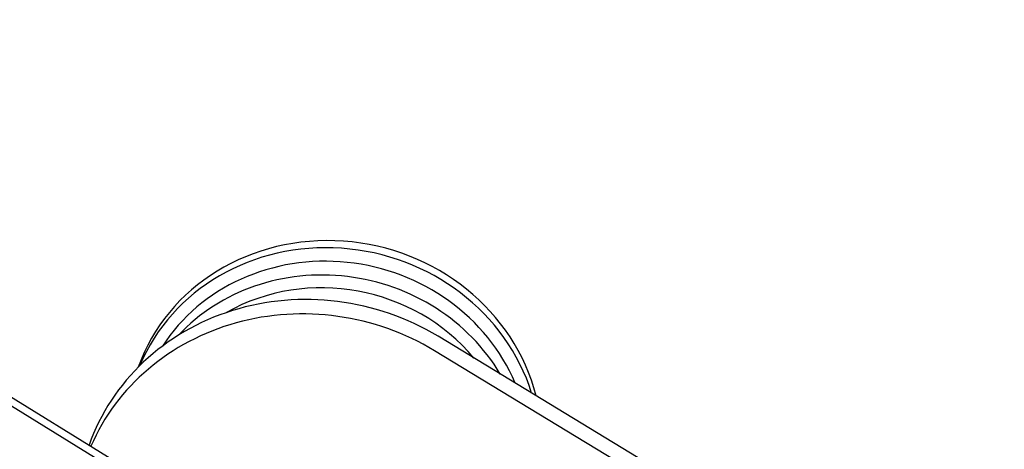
# Model space of a CAD drawing. Header units: inches. Extents: x 24 to 1128, y -94 to 748.
# Tile 47 of 256: x 314.7 to 320.92, y 194.37 to 197.08. Entities that reach past the tile are written whole.
import ezdxf

# ---------------------------------------------------------------- set-up
doc = ezdxf.new("R2010")
doc.units = ezdxf.units.IN
doc.header["$LTSCALE"] = 32
doc.header["$MEASUREMENT"] = 0
doc.layers.add('Visible (ANSI)', color=7, linetype='Continuous', lineweight=30)

msp = doc.modelspace()

# ---------------------------------------------------------------- linework, layer by layer
at = {"layer": 'Visible (ANSI)'}
for p, q in [((313.83055, 195.20075), (315.2842, 194.3034)), ((313.84148, 195.13877), (315.21807, 194.28899)), ((320.52609, 193.1498), (317.34416, 195.08002)), ((320.50434, 193.05865), (317.32241, 194.98887))]:
    msp.add_line(p, q, dxfattribs=at)
msp.add_circle((310.67052, 204.18862), 23.75, dxfattribs=at)
for centre, major_axis, start_param, end_param in [((316.69161, 194.46264), (-1.27667, 0.3046), 3.5924024, 6.1824647), ((316.68088, 194.41769), (-1.27667, 0.3046), 3.6444839, 6.133386), ((316.67446, 194.39076), (-1.21587, 0.29009), 3.7386322, 5.9660411), ((316.65362, 194.30344), (-1.21587, 0.29009), 3.8738707, 5.7957675), ((316.64819, 194.28065), (1.15508, -0.27559), 0.8932087, 2.3600044), ((316.64819, 194.28065), (-1.15508, 0.27559), 4.0348014, 5.5015971), ((316.5612, 193.91606), (-1.45905, 0.34811), 4.3785858, 6.1869902), ((316.53945, 193.82491), (-1.45905, 0.34811), 4.3785858, 6.1220259)]:
    msp.add_ellipse(centre, major_axis=major_axis, ratio=0.9270951, start_param=start_param, end_param=end_param, dxfattribs=at)

doc.saveas('drawing.dxf')
